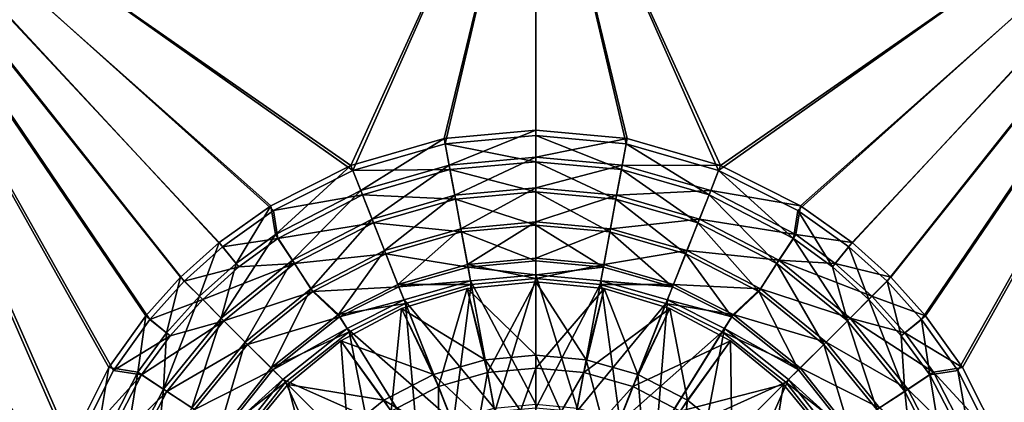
# Model space of a CAD drawing. Header units: metres. Extents: x 0 to 804, y -808 to 0.
# Tile 54 of 122: x 255 to 536, y -378 to -269. Entities that reach past the tile are written whole.
import ezdxf

# ---------------------------------------------------------------- set-up
doc = ezdxf.new("R2010")
doc.units = ezdxf.units.M

msp = doc.modelspace()

# ---------------------------------------------------------------- linework, layer by layer
at = {"layer": 'None012311'}
for points in [[(377.245544, -607.575745, 106.417328), (366.514679, -612.976318, 106.323059), (76.834984, -120.582596, 114.917824)], [(366.514679, -612.976318, 106.323059), (354.430603, -622.559387, 106.155792), (76.834984, -120.582596, 114.917824)], [(76.834984, -120.582596, 114.917824), (354.430603, -622.559387, 106.155792), (82.481255, -680.857727, 105.138191)], [(76.834984, -120.582596, 114.917824), (727.197449, -120.582596, 114.917824), (402.01651, -602.851624, 106.499786)], [(402.01651, -602.851624, 106.499786), (389.77063, -603.975037, 106.480179), (76.834984, -120.582596, 114.917824)], [(389.77063, -603.975037, 106.480179), (377.245544, -607.575745, 106.417328), (76.834984, -120.582596, 114.917824)], [(78.546486, -118.575203, 117.953323), (402.01651, -605.043579, 109.461983), (725.485901, -118.575211, 117.953323)], [(84.22982, -682.522278, 108.109589), (355.943726, -624.124634, 109.128922), (78.546486, -118.575203, 117.953323)], [(355.943726, -624.124634, 109.128922), (367.6427, -614.846802, 109.290871), (78.546486, -118.575203, 117.953323)], [(78.546486, -118.575203, 117.953323), (367.6427, -614.846802, 109.290871), (378.033203, -609.617432, 109.382149)], [(378.033203, -609.617432, 109.382149), (390.160004, -606.131226, 109.443001), (78.546486, -118.575203, 117.953323)], [(390.160004, -606.131226, 109.443001), (402.01651, -605.043579, 109.461983), (78.546486, -118.575203, 117.953323)], [(725.485901, -118.575211, 117.953323), (402.01651, -605.043579, 109.461983), (413.873016, -606.131226, 109.443001)], [(727.197449, -120.582596, 114.917824), (414.26239, -603.975037, 106.480179), (402.01651, -602.851624, 106.499786)], [(413.873016, -606.131226, 109.443001), (425.999847, -609.617432, 109.382149), (725.485901, -118.575211, 117.953323)], [(426.787506, -607.575745, 106.417328), (414.26239, -603.975037, 106.480179), (727.197449, -120.582596, 114.917824)], [(425.999847, -609.617432, 109.382149), (436.39032, -614.846802, 109.290871), (725.485901, -118.575211, 117.953323)], [(727.197449, -120.582596, 114.917824), (437.518372, -612.976318, 106.323059), (426.787506, -607.575745, 106.417328)], [(436.39032, -614.846802, 109.290871), (448.089294, -624.124634, 109.128922), (725.485901, -118.575211, 117.953323)], [(449.602417, -622.559387, 106.155792), (437.518372, -612.976318, 106.323059), (727.197449, -120.582596, 114.917824)], [(725.485901, -118.575211, 117.953323), (448.089294, -624.124634, 109.128922), (719.802612, -682.522278, 108.109589)], [(721.551147, -680.857727, 105.138191), (449.602417, -622.559387, 106.155792), (727.197449, -120.582596, 114.917824)]]:
    msp.add_3dface(points, dxfattribs=at)
at = {"layer": 'None012312'}
for points in [[(312.663696, -334.017487, 2170), (327.26709, -323.616211, 2170), (183.243256, -194.333832, 2170)], [(327.26709, -323.616211, 2170), (349.835175, -312.256042, 2170), (183.243256, -194.333832, 2170)], [(183.243256, -194.333832, 2170), (349.835175, -312.256042, 2170), (402.016327, -194.333832, 2170)], [(183.243256, -631.100647, 2170), (260.299774, -444.059662, 2170), (183.243256, -194.333832, 2170)], [(260.299774, -444.059662, 2170), (262.652039, -418.302734, 2170), (183.243256, -194.333832, 2170)], [(183.243256, -194.333832, 2170), (262.652039, -418.302734, 2170), (270.22525, -391.913361, 2170)], [(270.22525, -391.913361, 2170), (281.586884, -369.314453, 2170), (183.243256, -194.333832, 2170)], [(281.586884, -369.314453, 2170), (291.964569, -354.728943, 2170), (183.243256, -194.333832, 2170)], [(183.243256, -194.333832, 2170), (291.964569, -354.728943, 2170), (301.777771, -343.837189, 2170)], [(301.777771, -343.837189, 2170), (312.663696, -334.017487, 2170), (183.243256, -194.333832, 2170)], [(268.822021, -391.287018, 2167.144043), (261.156219, -417.9487, 2167.144043), (183.243256, -195.279739, 2167.144043)], [(261.156219, -417.9487, 2167.144043), (258.764526, -444.016083, 2167.144043), (183.243256, -195.279739, 2167.144043)], [(183.243256, -195.279739, 2167.144043), (258.764526, -444.016083, 2167.144043), (183.243256, -630.385498, 2167.144043)], [(402.016327, -195.279739, 2167.144043), (349.287262, -310.821747, 2167.144043), (183.243256, -195.279739, 2167.144043)], [(349.287262, -310.821747, 2167.144043), (326.474701, -322.301056, 2167.144043), (183.243256, -195.279739, 2167.144043)], [(183.243256, -195.279739, 2167.144043), (326.474701, -322.301056, 2167.144043), (311.723969, -332.802887, 2167.144043)], [(311.723969, -332.802887, 2167.144043), (300.722015, -342.721741, 2167.144043), (183.243256, -195.279739, 2167.144043)], [(300.722015, -342.721741, 2167.144043), (290.803131, -353.723724, 2167.144043), (183.243256, -195.279739, 2167.144043)], [(183.243256, -195.279739, 2167.144043), (290.803131, -353.723724, 2167.144043), (280.3013, -368.474457, 2167.144043)], [(280.3013, -368.474457, 2167.144043), (268.822021, -391.287018, 2167.144043), (183.243256, -195.279739, 2167.144043)], [(375.948975, -303.155945, 2167.144043), (349.287262, -310.821747, 2167.144043), (402.016327, -195.279739, 2167.144043)], [(349.835175, -312.256042, 2170), (376.220093, -304.667114, 2170), (402.016327, -194.333832, 2170)], [(402.016327, -300.764252, 2167.144043), (375.948975, -303.155945, 2167.144043), (402.016327, -195.279739, 2167.144043)], [(402.016327, -194.333832, 2170), (376.220093, -304.667114, 2170), (402.016327, -302.29953, 2170)], [(402.016327, -302.29953, 2170), (427.812561, -304.667114, 2170), (402.016327, -194.333832, 2170)], [(427.812561, -304.667114, 2170), (454.197479, -312.256042, 2170), (402.016327, -194.333832, 2170)], [(402.016327, -194.333832, 2170), (454.197479, -312.256042, 2170), (620.789429, -194.333832, 2170)], [(620.789429, -195.279739, 2167.144043), (454.745392, -310.821747, 2167.144043), (402.016327, -195.279739, 2167.144043)], [(454.745392, -310.821747, 2167.144043), (428.08371, -303.155945, 2167.144043), (402.016327, -195.279739, 2167.144043)], [(402.016327, -195.279739, 2167.144043), (428.08371, -303.155945, 2167.144043), (402.016327, -300.764252, 2167.144043)], [(454.197479, -312.256042, 2170), (476.765594, -323.616211, 2170), (620.789429, -194.333832, 2170)], [(477.557953, -322.301056, 2167.144043), (454.745392, -310.821747, 2167.144043), (620.789429, -195.279739, 2167.144043)], [(620.789429, -194.333832, 2170), (476.765594, -323.616211, 2170), (491.368958, -334.017487, 2170)], [(492.308685, -332.802887, 2167.144043), (477.557953, -322.301056, 2167.144043), (620.789429, -195.279739, 2167.144043)], [(491.368958, -334.017487, 2170), (502.254913, -343.837189, 2170), (620.789429, -194.333832, 2170)], [(503.310669, -342.721741, 2167.144043), (492.308685, -332.802887, 2167.144043), (620.789429, -195.279739, 2167.144043)], [(502.254913, -343.837189, 2170), (512.068054, -354.728943, 2170), (620.789429, -194.333832, 2170)], [(620.789429, -195.279739, 2167.144043), (513.229492, -353.723724, 2167.144043), (503.310669, -342.721741, 2167.144043)], [(620.789429, -194.333832, 2170), (512.068054, -354.728943, 2170), (522.445801, -369.314453, 2170)], [(523.731384, -368.474457, 2167.144043), (513.229492, -353.723724, 2167.144043), (620.789429, -195.279739, 2167.144043)], [(522.445801, -369.314453, 2170), (533.807434, -391.913361, 2170), (620.789429, -194.333832, 2170)], [(535.210632, -391.287018, 2167.144043), (523.731384, -368.474457, 2167.144043), (620.789429, -195.279739, 2167.144043)], [(533.807434, -391.913361, 2170), (541.380615, -418.302734, 2170), (620.789429, -194.333832, 2170)], [(620.789429, -195.279739, 2167.144043), (542.876465, -417.9487, 2167.144043), (535.210632, -391.287018, 2167.144043)], [(352.109924, -317.955048, 2158.309082), (349.287262, -310.821747, 2167.144043), (375.948975, -303.155945, 2167.144043)], [(377.345703, -310.699188, 2158.309082), (352.109924, -317.955048, 2158.309082), (375.948975, -303.155945, 2167.144043)], [(375.948975, -303.155945, 2167.144043), (402.016327, -300.764252, 2167.144043), (377.345703, -310.699188, 2158.309082)], [(402.016327, -302.29953, 2170), (376.220093, -304.667114, 2170), (402.016327, -309.725952, 2161.19458)], [(402.016327, -300.764252, 2167.144043), (402.016327, -308.43573, 2158.309082), (377.345703, -310.699188, 2158.309082)], [(402.016327, -300.764252, 2167.144043), (428.08371, -303.155945, 2167.144043), (402.016327, -308.43573, 2158.309082)], [(427.812561, -304.667114, 2170), (402.016327, -302.29953, 2170), (426.459991, -311.969299, 2161.19458)], [(402.016327, -302.29953, 2170), (402.016327, -309.725952, 2161.19458), (426.459991, -311.969299, 2161.19458)], [(428.08371, -303.155945, 2167.144043), (426.686951, -310.699188, 2158.309082), (402.016327, -308.43573, 2158.309082)], [(428.08371, -303.155945, 2167.144043), (454.745392, -310.821747, 2167.144043), (426.686951, -310.699188, 2158.309082)], [(376.220093, -304.667114, 2170), (349.835175, -312.256042, 2170), (377.572693, -311.969299, 2161.19458)], [(376.220093, -304.667114, 2170), (377.572693, -311.969299, 2161.19458), (402.016327, -309.725952, 2161.19458)], [(426.459991, -311.969299, 2161.19458), (451.464111, -319.161133, 2161.19458), (427.812561, -304.667114, 2170)], [(451.464111, -319.161133, 2161.19458), (454.197479, -312.256042, 2170), (427.812561, -304.667114, 2170)], [(377.345703, -310.699188, 2158.309082), (402.016327, -308.43573, 2158.309082), (378.940765, -319.318573, 2150.335449)], [(402.016327, -308.43573, 2158.309082), (402.016327, -317.201447, 2150.335449), (378.940765, -319.318573, 2150.335449)], [(402.016327, -308.43573, 2158.309082), (426.686951, -310.699188, 2158.309082), (402.016327, -317.201447, 2150.335449)], [(327.825439, -330.535919, 2158.309082), (326.474701, -322.301056, 2167.144043), (349.287262, -310.821747, 2167.144043)], [(352.109924, -317.955048, 2158.309082), (327.825439, -330.535919, 2158.309082), (349.287262, -310.821747, 2167.144043)], [(355.336548, -326.105316, 2150.335449), (352.109924, -317.955048, 2158.309082), (377.345703, -310.699188, 2158.309082)], [(378.940765, -319.318573, 2150.335449), (355.336548, -326.105316, 2150.335449), (377.345703, -310.699188, 2158.309082)], [(402.016327, -309.725952, 2161.19458), (377.572693, -311.969299, 2161.19458), (402.016327, -318.302704, 2153.199219)], [(426.459991, -311.969299, 2161.19458), (402.016327, -309.725952, 2161.19458), (424.898834, -320.402802, 2153.199219)], [(402.016327, -309.725952, 2161.19458), (402.016327, -318.302704, 2153.199219), (424.898834, -320.402802, 2153.199219)], [(426.686951, -310.699188, 2158.309082), (425.091919, -319.318573, 2150.335449), (402.016327, -317.201447, 2150.335449)], [(426.686951, -310.699188, 2158.309082), (451.92276, -317.955048, 2158.309082), (425.091919, -319.318573, 2150.335449)], [(454.745392, -310.821747, 2167.144043), (451.92276, -317.955048, 2158.309082), (426.686951, -310.699188, 2158.309082)], [(454.745392, -310.821747, 2167.144043), (477.557953, -322.301056, 2167.144043), (451.92276, -317.955048, 2158.309082)], [(349.835175, -312.256042, 2170), (327.26709, -323.616211, 2170), (352.568573, -319.161133, 2161.19458)], [(349.835175, -312.256042, 2170), (352.568573, -319.161133, 2161.19458), (377.572693, -311.969299, 2161.19458)], [(377.572693, -311.969299, 2161.19458), (352.568573, -319.161133, 2161.19458), (379.13385, -320.402802, 2153.199219)], [(377.572693, -311.969299, 2161.19458), (379.13385, -320.402802, 2153.199219), (402.016327, -318.302704, 2153.199219)], [(424.898834, -320.402802, 2153.199219), (448.306, -327.135284, 2153.199219), (426.459991, -311.969299, 2161.19458)], [(448.306, -327.135284, 2153.199219), (451.464111, -319.161133, 2161.19458), (426.459991, -311.969299, 2161.19458)], [(451.464111, -319.161133, 2161.19458), (475.524963, -331.631378, 2161.19458), (454.197479, -312.256042, 2170)], [(475.524963, -331.631378, 2161.19458), (476.765594, -323.616211, 2170), (454.197479, -312.256042, 2170)], [(378.940765, -319.318573, 2150.335449), (402.016327, -317.201447, 2150.335449), (380.703827, -328.846008, 2143.397461)], [(402.016327, -317.201447, 2150.335449), (402.016327, -326.890625, 2143.397461), (380.703827, -328.846008, 2143.397461)], [(402.016327, -317.201447, 2150.335449), (425.091919, -319.318573, 2150.335449), (402.016327, -326.890625, 2143.397461)], [(327.26709, -323.616211, 2170), (328.507721, -331.631378, 2161.19458), (352.568573, -319.161133, 2161.19458)], [(332.622131, -337.872803, 2150.335449), (327.825439, -330.535919, 2158.309082), (352.109924, -317.955048, 2158.309082)], [(352.568573, -319.161133, 2161.19458), (328.507721, -331.631378, 2161.19458), (355.726654, -327.135284, 2153.199219)], [(355.336548, -326.105316, 2150.335449), (332.622131, -337.872803, 2150.335449), (352.109924, -317.955048, 2158.309082)], [(352.568573, -319.161133, 2161.19458), (355.726654, -327.135284, 2153.199219), (379.13385, -320.402802, 2153.199219)], [(358.903076, -335.114197, 2143.397461), (355.336548, -326.105316, 2150.335449), (378.940765, -319.318573, 2150.335449)], [(380.703827, -328.846008, 2143.397461), (358.903076, -335.114197, 2143.397461), (378.940765, -319.318573, 2150.335449)], [(402.016327, -318.302704, 2153.199219), (379.13385, -320.402802, 2153.199219), (402.016327, -327.821808, 2146.241455)], [(424.898834, -320.402802, 2153.199219), (402.016327, -318.302704, 2153.199219), (423.166138, -329.762878, 2146.241455)], [(402.016327, -318.302704, 2153.199219), (402.016327, -327.821808, 2146.241455), (423.166138, -329.762878, 2146.241455)], [(425.091919, -319.318573, 2150.335449), (423.328827, -328.846008, 2143.397461), (402.016327, -326.890625, 2143.397461)], [(425.091919, -319.318573, 2150.335449), (448.696136, -326.105316, 2150.335449), (423.328827, -328.846008, 2143.397461)], [(451.92276, -317.955048, 2158.309082), (448.696136, -326.105316, 2150.335449), (425.091919, -319.318573, 2150.335449)], [(448.306, -327.135284, 2153.199219), (470.830139, -338.809082, 2153.199219), (451.464111, -319.161133, 2161.19458)], [(451.92276, -317.955048, 2158.309082), (476.207214, -330.535919, 2158.309082), (448.696136, -326.105316, 2150.335449)], [(470.830139, -338.809082, 2153.199219), (475.524963, -331.631378, 2161.19458), (451.464111, -319.161133, 2161.19458)], [(477.557953, -322.301056, 2167.144043), (476.207214, -330.535919, 2158.309082), (451.92276, -317.955048, 2158.309082)], [(316.560272, -338.757843, 2158.309082), (311.723969, -332.802887, 2167.144043), (326.474701, -322.301056, 2167.144043)], [(327.825439, -330.535919, 2158.309082), (316.560272, -338.757843, 2158.309082), (326.474701, -322.301056, 2167.144043)], [(379.13385, -320.402802, 2153.199219), (355.726654, -327.135284, 2153.199219), (380.866516, -329.762878, 2146.241455)], [(379.13385, -320.402802, 2153.199219), (380.866516, -329.762878, 2146.241455), (402.016327, -327.821808, 2146.241455)], [(423.166138, -329.762878, 2146.241455), (444.800934, -335.985565, 2146.241455), (424.898834, -320.402802, 2153.199219)], [(444.800934, -335.985565, 2146.241455), (448.306, -327.135284, 2153.199219), (424.898834, -320.402802, 2153.199219)], [(477.557953, -322.301056, 2167.144043), (492.308685, -332.802887, 2167.144043), (476.207214, -330.535919, 2158.309082)], [(327.26709, -323.616211, 2170), (312.663696, -334.017487, 2170), (328.507721, -331.631378, 2161.19458)], [(475.524963, -331.631378, 2161.19458), (486.685638, -339.781006, 2161.19458), (476.765594, -323.616211, 2170)], [(486.685638, -339.781006, 2161.19458), (491.368958, -334.017487, 2170), (476.765594, -323.616211, 2170)], [(328.507721, -331.631378, 2161.19458), (333.202515, -338.809082, 2153.199219), (355.726654, -327.135284, 2153.199219)], [(337.924133, -345.982605, 2143.397461), (332.622131, -337.872803, 2150.335449), (355.336548, -326.105316, 2150.335449)], [(355.726654, -327.135284, 2153.199219), (333.202515, -338.809082, 2153.199219), (359.23175, -335.985565, 2146.241455)], [(358.903076, -335.114197, 2143.397461), (337.924133, -345.982605, 2143.397461), (355.336548, -326.105316, 2150.335449)], [(355.726654, -327.135284, 2153.199219), (359.23175, -335.985565, 2146.241455), (380.866516, -329.762878, 2146.241455)], [(380.703827, -328.846008, 2143.397461), (402.016327, -326.890625, 2143.397461), (382.596313, -339.076263, 2137.627441)], [(402.016327, -327.821808, 2146.241455), (380.866516, -329.762878, 2146.241455), (402.016327, -338.016815, 2140.483643)], [(402.016327, -326.890625, 2143.397461), (402.016327, -337.294495, 2137.627441), (382.596313, -339.076263, 2137.627441)], [(402.016327, -326.890625, 2143.397461), (423.328827, -328.846008, 2143.397461), (402.016327, -337.294495, 2137.627441)], [(423.166138, -329.762878, 2146.241455), (402.016327, -327.821808, 2146.241455), (421.311066, -339.787689, 2140.483643)], [(402.016327, -327.821808, 2146.241455), (402.016327, -338.016815, 2140.483643), (421.311066, -339.787689, 2140.483643)], [(448.696136, -326.105316, 2150.335449), (445.129578, -335.114197, 2143.397461), (423.328827, -328.846008, 2143.397461)], [(444.800934, -335.985565, 2146.241455), (465.619537, -346.775421, 2146.241455), (448.306, -327.135284, 2153.199219)], [(448.696136, -326.105316, 2150.335449), (471.410553, -337.872803, 2150.335449), (445.129578, -335.114197, 2143.397461)], [(465.619537, -346.775421, 2146.241455), (470.830139, -338.809082, 2153.199219), (448.306, -327.135284, 2153.199219)], [(476.207214, -330.535919, 2158.309082), (471.410553, -337.872803, 2150.335449), (448.696136, -326.105316, 2150.335449)], [(332.622131, -337.872803, 2150.335449), (312.344849, -354.344604, 2150.335449), (327.825439, -330.535919, 2158.309082)], [(312.344849, -354.344604, 2150.335449), (316.560272, -338.757843, 2158.309082), (327.825439, -330.535919, 2158.309082)], [(362.733551, -344.787231, 2137.627441), (358.903076, -335.114197, 2143.397461), (380.703827, -328.846008, 2143.397461)], [(380.866516, -329.762878, 2146.241455), (359.23175, -335.985565, 2146.241455), (382.721619, -339.787689, 2140.483643)], [(382.596313, -339.076263, 2137.627441), (362.733551, -344.787231, 2137.627441), (380.703827, -328.846008, 2143.397461)], [(380.866516, -329.762878, 2146.241455), (382.721619, -339.787689, 2140.483643), (402.016327, -338.016815, 2140.483643)], [(423.328827, -328.846008, 2143.397461), (421.43634, -339.076263, 2137.627441), (402.016327, -337.294495, 2137.627441)], [(421.311066, -339.787689, 2140.483643), (441.046112, -345.463928, 2140.483643), (423.166138, -329.762878, 2146.241455)], [(423.328827, -328.846008, 2143.397461), (445.129578, -335.114197, 2143.397461), (421.43634, -339.076263, 2137.627441)], [(441.046112, -345.463928, 2140.483643), (444.800934, -335.985565, 2146.241455), (423.166138, -329.762878, 2146.241455)], [(476.207214, -330.535919, 2158.309082), (487.472382, -338.757843, 2158.309082), (471.410553, -337.872803, 2150.335449)], [(492.308685, -332.802887, 2167.144043), (487.472382, -338.757843, 2158.309082), (476.207214, -330.535919, 2158.309082)], [(300.722015, -342.721741, 2167.144043), (311.723969, -332.802887, 2167.144043), (306.146545, -348.146301, 2158.309082)], [(312.663696, -334.017487, 2170), (301.777771, -343.837189, 2170), (317.347015, -339.781006, 2161.19458)], [(311.723969, -332.802887, 2167.144043), (316.560272, -338.757843, 2158.309082), (306.146545, -348.146301, 2158.309082)], [(312.663696, -334.017487, 2170), (317.347015, -339.781006, 2161.19458), (328.507721, -331.631378, 2161.19458)], [(328.507721, -331.631378, 2161.19458), (317.347015, -339.781006, 2161.19458), (333.202515, -338.809082, 2153.199219)], [(470.830139, -338.809082, 2153.199219), (490.935547, -355.14975, 2153.199219), (475.524963, -331.631378, 2161.19458)], [(490.935547, -355.14975, 2153.199219), (486.685638, -339.781006, 2161.19458), (475.524963, -331.631378, 2161.19458)], [(491.368958, -334.017487, 2170), (486.685638, -339.781006, 2161.19458), (497.002045, -349.086884, 2161.19458)], [(492.308685, -332.802887, 2167.144043), (503.310669, -342.721741, 2167.144043), (487.472382, -338.757843, 2158.309082)], [(502.254913, -343.837189, 2170), (491.368958, -334.017487, 2170), (497.002045, -349.086884, 2161.19458)], [(333.202515, -338.809082, 2153.199219), (338.413147, -346.775421, 2146.241455), (359.23175, -335.985565, 2146.241455)], [(345.731598, -353.343445, 2137.627441), (337.924133, -345.982605, 2143.397461), (358.903076, -335.114197, 2143.397461)], [(359.23175, -335.985565, 2146.241455), (338.413147, -346.775421, 2146.241455), (362.986572, -345.463928, 2140.483643)], [(362.733551, -344.787231, 2137.627441), (345.731598, -353.343445, 2137.627441), (358.903076, -335.114197, 2143.397461)], [(359.23175, -335.985565, 2146.241455), (362.986572, -345.463928, 2140.483643), (382.721619, -339.787689, 2140.483643)], [(445.129578, -335.114197, 2143.397461), (441.299133, -344.787231, 2137.627441), (421.43634, -339.076263, 2137.627441)], [(441.046112, -345.463928, 2140.483643), (457.932983, -353.965118, 2140.483643), (444.800934, -335.985565, 2146.241455)], [(445.129578, -335.114197, 2143.397461), (466.108521, -345.982605, 2143.397461), (441.299133, -344.787231, 2137.627441)], [(457.932983, -353.965118, 2140.483643), (465.619537, -346.775421, 2146.241455), (444.800934, -335.985565, 2146.241455)], [(471.410553, -337.872803, 2150.335449), (466.108521, -345.982605, 2143.397461), (445.129578, -335.114197, 2143.397461)], [(301.777771, -343.837189, 2170), (307.030609, -349.086884, 2161.19458), (317.347015, -339.781006, 2161.19458)], [(306.146545, -348.146301, 2158.309082), (316.560272, -338.757843, 2158.309082), (312.344849, -354.344604, 2150.335449)], [(317.347015, -339.781006, 2161.19458), (307.030609, -349.086884, 2161.19458), (333.202515, -338.809082, 2153.199219)], [(333.202515, -338.809082, 2153.199219), (307.030609, -349.086884, 2161.19458), (313.097107, -355.14975, 2153.199219)], [(319.196136, -361.195892, 2143.397461), (312.344849, -354.344604, 2150.335449), (332.622131, -337.872803, 2150.335449)], [(338.413147, -346.775421, 2146.241455), (333.202515, -338.809082, 2153.199219), (313.097107, -355.14975, 2153.199219)], [(337.924133, -345.982605, 2143.397461), (319.196136, -361.195892, 2143.397461), (332.622131, -337.872803, 2150.335449)], [(362.733551, -344.787231, 2137.627441), (382.596313, -339.076263, 2137.627441), (383.654327, -344.793427, 2137.627441)], [(382.721619, -339.787689, 2140.483643), (362.986572, -345.463928, 2140.483643), (383.447998, -343.721161, 2140.483643)], [(382.596313, -339.076263, 2137.627441), (402.016327, -337.294495, 2137.627441), (402.016327, -343.108704, 2137.627441)], [(382.596313, -339.076263, 2137.627441), (402.016327, -343.108704, 2137.627441), (383.654327, -344.793427, 2137.627441)], [(402.016327, -338.016815, 2140.483643), (382.721619, -339.787689, 2140.483643), (402.016327, -342.016815, 2140.483643)], [(402.016327, -342.016815, 2140.483643), (382.721619, -339.787689, 2140.483643), (383.447998, -343.721161, 2140.483643)], [(402.016327, -337.294495, 2137.627441), (421.43634, -339.076263, 2137.627441), (402.016327, -343.108704, 2137.627441)], [(421.311066, -339.787689, 2140.483643), (402.016327, -338.016815, 2140.483643), (402.016327, -342.016815, 2140.483643)], [(402.016327, -343.108704, 2137.627441), (421.43634, -339.076263, 2137.627441), (420.378326, -344.793427, 2137.627441)], [(421.311066, -339.787689, 2140.483643), (402.016327, -342.016815, 2140.483643), (420.584686, -343.721161, 2140.483643)], [(421.43634, -339.076263, 2137.627441), (441.299133, -344.787231, 2137.627441), (420.378326, -344.793427, 2137.627441)], [(441.046112, -345.463928, 2140.483643), (421.311066, -339.787689, 2140.483643), (420.584686, -343.721161, 2140.483643)], [(465.619537, -346.775421, 2146.241455), (484.202545, -361.878754, 2146.241455), (470.830139, -338.809082, 2153.199219)], [(466.108521, -345.982605, 2143.397461), (471.410553, -337.872803, 2150.335449), (491.687836, -354.344604, 2150.335449)], [(484.202545, -361.878754, 2146.241455), (490.935547, -355.14975, 2153.199219), (470.830139, -338.809082, 2153.199219)], [(487.472382, -338.757843, 2158.309082), (497.886139, -348.146301, 2158.309082), (471.410553, -337.872803, 2150.335449)], [(471.410553, -337.872803, 2150.335449), (497.886139, -348.146301, 2158.309082), (491.687836, -354.344604, 2150.335449)], [(497.002045, -349.086884, 2161.19458), (486.685638, -339.781006, 2161.19458), (490.935547, -355.14975, 2153.199219)], [(503.310669, -342.721741, 2167.144043), (497.886139, -348.146301, 2158.309082), (487.472382, -338.757843, 2158.309082)], [(402.016327, -342.016815, 2140.483643), (383.447998, -343.721161, 2140.483643), (402.016327, -378.966766, 2170)], [(402.016327, -378.966766, 2170), (413.858154, -380.053711, 2170), (402.016327, -342.016815, 2140.483643)], [(413.858154, -380.053711, 2170), (420.584686, -343.721161, 2140.483643), (402.016327, -342.016815, 2140.483643)], [(296.758087, -358.560028, 2158.309082), (290.803131, -353.723724, 2167.144043), (300.722015, -342.721741, 2167.144043)], [(301.777771, -343.837189, 2170), (291.964569, -354.728943, 2170), (307.030609, -349.086884, 2161.19458)], [(306.146545, -348.146301, 2158.309082), (296.758087, -358.560028, 2158.309082), (300.722015, -342.721741, 2167.144043)], [(345.731598, -353.343445, 2137.627441), (362.733551, -344.787231, 2137.627441), (364.873688, -350.193268, 2137.627441)], [(362.733551, -344.787231, 2137.627441), (383.654327, -344.793427, 2137.627441), (364.873688, -350.193268, 2137.627441)], [(383.447998, -343.721161, 2140.483643), (362.986572, -345.463928, 2140.483643), (364.45578, -349.184357, 2140.483643)], [(383.447998, -343.721161, 2140.483643), (364.45578, -349.184357, 2140.483643), (390.1745, -380.053711, 2170)], [(378.474457, -384.549042, 2167.144043), (364.873688, -350.193268, 2137.627441), (383.654327, -344.793427, 2137.627441)], [(390.378082, -381.126495, 2167.144043), (378.474457, -384.549042, 2167.144043), (383.654327, -344.793427, 2137.627441)], [(383.447998, -343.721161, 2140.483643), (390.1745, -380.053711, 2170), (402.016327, -378.966766, 2170)], [(390.378082, -381.126495, 2167.144043), (383.654327, -344.793427, 2137.627441), (402.016327, -343.108704, 2137.627441)], [(402.016327, -380.058685, 2167.144043), (390.378082, -381.126495, 2167.144043), (402.016327, -343.108704, 2137.627441)], [(402.016327, -343.108704, 2137.627441), (420.378326, -344.793427, 2137.627441), (402.016327, -380.058685, 2167.144043)], [(420.378326, -344.793427, 2137.627441), (413.654602, -381.126495, 2167.144043), (402.016327, -380.058685, 2167.144043)], [(420.378326, -344.793427, 2137.627441), (439.158966, -350.193268, 2137.627441), (413.654602, -381.126495, 2167.144043)], [(413.858154, -380.053711, 2170), (425.970306, -383.537811, 2170), (420.584686, -343.721161, 2140.483643)], [(420.378326, -344.793427, 2137.627441), (441.299133, -344.787231, 2137.627441), (439.158966, -350.193268, 2137.627441)], [(425.970306, -383.537811, 2170), (439.576874, -349.184357, 2140.483643), (420.584686, -343.721161, 2140.483643)], [(441.046112, -345.463928, 2140.483643), (420.584686, -343.721161, 2140.483643), (439.576874, -349.184357, 2140.483643)], [(441.299133, -344.787231, 2137.627441), (458.301056, -353.343445, 2137.627441), (439.158966, -350.193268, 2137.627441)], [(466.108521, -345.982605, 2143.397461), (458.301056, -353.343445, 2137.627441), (441.299133, -344.787231, 2137.627441)], [(497.002045, -349.086884, 2161.19458), (506.301758, -359.408813, 2161.19458), (502.254913, -343.837189, 2170)], [(503.310669, -342.721741, 2167.144043), (513.229492, -353.723724, 2167.144043), (497.886139, -348.146301, 2158.309082)], [(506.301758, -359.408813, 2161.19458), (512.068054, -354.728943, 2170), (502.254913, -343.837189, 2170)], [(312.344849, -354.344604, 2150.335449), (295.873047, -374.621887, 2150.335449), (306.146545, -348.146301, 2158.309082)], [(295.873047, -374.621887, 2150.335449), (296.758087, -358.560028, 2158.309082), (306.146545, -348.146301, 2158.309082)], [(319.830109, -361.878754, 2146.241455), (338.413147, -346.775421, 2146.241455), (313.097107, -355.14975, 2153.199219)], [(326.552765, -368.552521, 2137.627441), (319.196136, -361.195892, 2143.397461), (337.924133, -345.982605, 2143.397461)], [(346.09967, -353.965118, 2140.483643), (338.413147, -346.775421, 2146.241455), (319.830109, -361.878754, 2146.241455)], [(345.731598, -353.343445, 2137.627441), (326.552765, -368.552521, 2137.627441), (337.924133, -345.982605, 2143.397461)], [(338.413147, -346.775421, 2146.241455), (346.09967, -353.965118, 2140.483643), (362.986572, -345.463928, 2140.483643)], [(362.986572, -345.463928, 2140.483643), (346.09967, -353.965118, 2140.483643), (364.45578, -349.184357, 2140.483643)], [(457.932983, -353.965118, 2140.483643), (441.046112, -345.463928, 2140.483643), (439.576874, -349.184357, 2140.483643)], [(457.932983, -353.965118, 2140.483643), (476.991455, -369.085602, 2140.483643), (465.619537, -346.775421, 2146.241455)], [(458.301056, -353.343445, 2137.627441), (466.108521, -345.982605, 2143.397461), (484.836548, -361.195892, 2143.397461)], [(476.991455, -369.085602, 2140.483643), (484.202545, -361.878754, 2146.241455), (465.619537, -346.775421, 2146.241455)], [(484.836548, -361.195892, 2143.397461), (466.108521, -345.982605, 2143.397461), (491.687836, -354.344604, 2150.335449)], [(497.886139, -348.146301, 2158.309082), (507.274567, -358.560028, 2158.309082), (491.687836, -354.344604, 2150.335449)], [(513.229492, -353.723724, 2167.144043), (507.274567, -358.560028, 2158.309082), (497.886139, -348.146301, 2158.309082)], [(291.964569, -354.728943, 2170), (297.730896, -359.408813, 2161.19458), (307.030609, -349.086884, 2161.19458)], [(307.030609, -349.086884, 2161.19458), (297.730896, -359.408813, 2161.19458), (313.097107, -355.14975, 2153.199219)], [(345.731598, -353.343445, 2137.627441), (364.873688, -350.193268, 2137.627441), (348.79657, -358.28421, 2137.627441)], [(364.45578, -349.184357, 2140.483643), (346.09967, -353.965118, 2140.483643), (348.20517, -357.36615, 2140.483643)], [(364.45578, -349.184357, 2140.483643), (348.20517, -357.36615, 2140.483643), (378.062347, -383.537811, 2170)], [(368.27475, -389.683258, 2167.144043), (348.79657, -358.28421, 2137.627441), (364.873688, -350.193268, 2137.627441)], [(364.45578, -349.184357, 2140.483643), (378.062347, -383.537811, 2170), (390.1745, -380.053711, 2170)], [(378.474457, -384.549042, 2167.144043), (368.27475, -389.683258, 2167.144043), (364.873688, -350.193268, 2137.627441)], [(439.158966, -350.193268, 2137.627441), (425.558197, -384.549042, 2167.144043), (413.654602, -381.126495, 2167.144043)], [(439.158966, -350.193268, 2137.627441), (455.236084, -358.28421, 2137.627441), (425.558197, -384.549042, 2167.144043)], [(425.970306, -383.537811, 2170), (436.343628, -388.761688, 2170), (439.576874, -349.184357, 2140.483643)], [(436.343628, -388.761688, 2170), (455.827484, -357.36615, 2140.483643), (439.576874, -349.184357, 2140.483643)], [(439.158966, -350.193268, 2137.627441), (458.301056, -353.343445, 2137.627441), (455.236084, -358.28421, 2137.627441)], [(457.932983, -353.965118, 2140.483643), (439.576874, -349.184357, 2140.483643), (455.827484, -357.36615, 2140.483643)], [(490.935547, -355.14975, 2153.199219), (507.264252, -375.264893, 2153.199219), (497.002045, -349.086884, 2161.19458)], [(507.264252, -375.264893, 2153.199219), (506.301758, -359.408813, 2161.19458), (497.002045, -349.086884, 2161.19458)], [(280.3013, -368.474457, 2167.144043), (290.803131, -353.723724, 2167.144043), (288.536194, -369.825195, 2158.309082)], [(290.803131, -353.723724, 2167.144043), (296.758087, -358.560028, 2158.309082), (288.536194, -369.825195, 2158.309082)], [(326.552765, -368.552521, 2137.627441), (345.731598, -353.343445, 2137.627441), (348.79657, -358.28421, 2137.627441)], [(458.301056, -353.343445, 2137.627441), (477.479889, -368.552521, 2137.627441), (455.236084, -358.28421, 2137.627441)], [(477.479889, -368.552521, 2137.627441), (458.301056, -353.343445, 2137.627441), (484.836548, -361.195892, 2143.397461)], [(513.229492, -353.723724, 2167.144043), (523.731384, -368.474457, 2167.144043), (507.274567, -358.560028, 2158.309082)], [(291.964569, -354.728943, 2170), (281.586884, -369.314453, 2170), (297.730896, -359.408813, 2161.19458)], [(313.097107, -355.14975, 2153.199219), (297.730896, -359.408813, 2161.19458), (289.587891, -370.574341, 2161.19458)], [(296.768402, -375.264893, 2153.199219), (313.097107, -355.14975, 2153.199219), (289.587891, -370.574341, 2161.19458)], [(303.982849, -379.923889, 2143.397461), (295.873047, -374.621887, 2150.335449), (312.344849, -354.344604, 2150.335449)], [(319.830109, -361.878754, 2146.241455), (313.097107, -355.14975, 2153.199219), (296.768402, -375.264893, 2153.199219)], [(319.196136, -361.195892, 2143.397461), (303.982849, -379.923889, 2143.397461), (312.344849, -354.344604, 2150.335449)], [(327.041199, -369.085602, 2140.483643), (346.09967, -353.965118, 2140.483643), (319.830109, -361.878754, 2146.241455)], [(346.09967, -353.965118, 2140.483643), (327.041199, -369.085602, 2140.483643), (348.20517, -357.36615, 2140.483643)], [(476.991455, -369.085602, 2140.483643), (457.932983, -353.965118, 2140.483643), (455.827484, -357.36615, 2140.483643)], [(484.202545, -361.878754, 2146.241455), (499.29483, -380.470764, 2146.241455), (490.935547, -355.14975, 2153.199219)], [(484.836548, -361.195892, 2143.397461), (491.687836, -354.344604, 2150.335449), (508.159607, -374.621887, 2150.335449)], [(499.29483, -380.470764, 2146.241455), (507.264252, -375.264893, 2153.199219), (490.935547, -355.14975, 2153.199219)], [(491.687836, -354.344604, 2150.335449), (507.274567, -358.560028, 2158.309082), (515.49646, -369.825195, 2158.309082)], [(508.159607, -374.621887, 2150.335449), (491.687836, -354.344604, 2150.335449), (515.49646, -369.825195, 2158.309082)], [(512.068054, -354.728943, 2170), (506.301758, -359.408813, 2161.19458), (514.444763, -370.574341, 2161.19458)], [(522.445801, -369.314453, 2170), (512.068054, -354.728943, 2170), (514.444763, -370.574341, 2161.19458)], [(297.730896, -359.408813, 2161.19458), (281.586884, -369.314453, 2170), (289.587891, -370.574341, 2161.19458)], [(288.536194, -369.825195, 2158.309082), (296.758087, -358.560028, 2158.309082), (295.873047, -374.621887, 2150.335449)], [(326.552765, -368.552521, 2137.627441), (348.79657, -358.28421, 2137.627441), (330.664063, -372.663788, 2137.627441)], [(348.20517, -357.36615, 2140.483643), (327.041199, -369.085602, 2140.483643), (329.864227, -371.919434, 2140.483643)], [(348.20517, -357.36615, 2140.483643), (329.864227, -371.919434, 2140.483643), (367.689026, -388.761688, 2170)], [(356.791626, -398.791351, 2167.144043), (330.664063, -372.663788, 2137.627441), (348.79657, -358.28421, 2137.627441)], [(348.20517, -357.36615, 2140.483643), (367.689026, -388.761688, 2170), (378.062347, -383.537811, 2170)], [(368.27475, -389.683258, 2167.144043), (356.791626, -398.791351, 2167.144043), (348.79657, -358.28421, 2137.627441)], [(455.236084, -358.28421, 2137.627441), (435.757904, -389.683258, 2167.144043), (425.558197, -384.549042, 2167.144043)], [(455.236084, -358.28421, 2137.627441), (473.368622, -372.663788, 2137.627441), (435.757904, -389.683258, 2167.144043)], [(436.343628, -388.761688, 2170), (448.030823, -398.036957, 2170), (455.827484, -357.36615, 2140.483643)], [(448.030823, -398.036957, 2170), (474.168457, -371.919434, 2140.483643), (455.827484, -357.36615, 2140.483643)], [(455.236084, -358.28421, 2137.627441), (477.479889, -368.552521, 2137.627441), (473.368622, -372.663788, 2137.627441)], [(476.991455, -369.085602, 2140.483643), (455.827484, -357.36615, 2140.483643), (474.168457, -371.919434, 2140.483643)], [(514.444763, -370.574341, 2161.19458), (506.301758, -359.408813, 2161.19458), (507.264252, -375.264893, 2153.199219)], [(507.274567, -358.560028, 2158.309082), (523.731384, -368.474457, 2167.144043), (515.49646, -369.825195, 2158.309082)], [(304.737854, -380.470764, 2146.241455), (319.830109, -361.878754, 2146.241455), (296.768402, -375.264893, 2153.199219)], [(311.343689, -387.731354, 2137.627441), (303.982849, -379.923889, 2143.397461), (319.196136, -361.195892, 2143.397461)], [(327.041199, -369.085602, 2140.483643), (319.830109, -361.878754, 2146.241455), (304.737854, -380.470764, 2146.241455)], [(326.552765, -368.552521, 2137.627441), (311.343689, -387.731354, 2137.627441), (319.196136, -361.195892, 2143.397461)], [(476.991455, -369.085602, 2140.483643), (492.089447, -388.135132, 2140.483643), (484.202545, -361.878754, 2146.241455)], [(477.479889, -368.552521, 2137.627441), (484.836548, -361.195892, 2143.397461), (500.049805, -379.923889, 2143.397461)], [(492.089447, -388.135132, 2140.483643), (499.29483, -380.470764, 2146.241455), (484.202545, -361.878754, 2146.241455)], [(500.049805, -379.923889, 2143.397461), (484.836548, -361.195892, 2143.397461), (508.159607, -374.621887, 2150.335449)], [(275.955292, -394.10968, 2158.309082), (268.822021, -391.287018, 2167.144043), (280.3013, -368.474457, 2167.144043)], [(289.587891, -370.574341, 2161.19458), (281.586884, -369.314453, 2170), (270.22525, -391.913361, 2170)], [(289.587891, -370.574341, 2161.19458), (270.22525, -391.913361, 2170), (277.131989, -394.642609, 2161.19458)], [(288.536194, -369.825195, 2158.309082), (275.955292, -394.10968, 2158.309082), (280.3013, -368.474457, 2167.144043)], [(284.10556, -397.336273, 2150.335449), (275.955292, -394.10968, 2158.309082), (288.536194, -369.825195, 2158.309082)], [(296.768402, -375.264893, 2153.199219), (289.587891, -370.574341, 2161.19458), (277.131989, -394.642609, 2161.19458)], [(295.873047, -374.621887, 2150.335449), (284.10556, -397.336273, 2150.335449), (288.536194, -369.825195, 2158.309082)], [(311.943207, -388.135132, 2140.483643), (327.041199, -369.085602, 2140.483643), (304.737854, -380.470764, 2146.241455)], [(311.343689, -387.731354, 2137.627441), (326.552765, -368.552521, 2137.627441), (330.664063, -372.663788, 2137.627441)], [(327.041199, -369.085602, 2140.483643), (311.943207, -388.135132, 2140.483643), (329.864227, -371.919434, 2140.483643)], [(477.479889, -368.552521, 2137.627441), (492.688995, -387.731354, 2137.627441), (473.368622, -372.663788, 2137.627441)], [(492.089447, -388.135132, 2140.483643), (476.991455, -369.085602, 2140.483643), (474.168457, -371.919434, 2140.483643)], [(492.688995, -387.731354, 2137.627441), (477.479889, -368.552521, 2137.627441), (500.049805, -379.923889, 2143.397461)], [(507.264252, -375.264893, 2153.199219), (518.924622, -397.79599, 2153.199219), (514.444763, -370.574341, 2161.19458)], [(508.159607, -374.621887, 2150.335449), (515.49646, -369.825195, 2158.309082), (528.077393, -394.10968, 2158.309082)], [(514.444763, -370.574341, 2161.19458), (526.900696, -394.642609, 2161.19458), (522.445801, -369.314453, 2170)], [(518.924622, -397.79599, 2153.199219), (526.900696, -394.642609, 2161.19458), (514.444763, -370.574341, 2161.19458)], [(515.49646, -369.825195, 2158.309082), (523.731384, -368.474457, 2167.144043), (535.210632, -391.287018, 2167.144043)], [(515.49646, -369.825195, 2158.309082), (535.210632, -391.287018, 2167.144043), (528.077393, -394.10968, 2158.309082)], [(526.900696, -394.642609, 2161.19458), (533.807434, -391.913361, 2170), (522.445801, -369.314453, 2170)], [(311.343689, -387.731354, 2137.627441), (330.664063, -372.663788, 2137.627441), (316.284454, -390.796326, 2137.627441)], [(329.864227, -371.919434, 2140.483643), (311.943207, -388.135132, 2140.483643), (315.338837, -390.249329, 2140.483643)], [(329.864227, -371.919434, 2140.483643), (315.338837, -390.249329, 2140.483643), (356.001831, -398.036957, 2170)], [(347.683502, -410.274506, 2167.144043), (316.284454, -390.796326, 2137.627441), (330.664063, -372.663788, 2137.627441)], [(329.864227, -371.919434, 2140.483643), (356.001831, -398.036957, 2170), (367.689026, -388.761688, 2170)], [(356.791626, -398.791351, 2167.144043), (347.683502, -410.274506, 2167.144043), (330.664063, -372.663788, 2137.627441)], [(473.368622, -372.663788, 2137.627441), (447.241058, -398.791351, 2167.144043), (435.757904, -389.683258, 2167.144043)], [(473.368622, -372.663788, 2137.627441), (487.748199, -390.796326, 2137.627441), (447.241058, -398.791351, 2167.144043)], [(448.030823, -398.036957, 2170), (457.288422, -409.717224, 2170), (474.168457, -371.919434, 2140.483643)], [(457.288422, -409.717224, 2170), (488.693817, -390.249329, 2140.483643), (474.168457, -371.919434, 2140.483643)], [(473.368622, -372.663788, 2137.627441), (492.688995, -387.731354, 2137.627441), (487.748199, -390.796326, 2137.627441)], [(492.089447, -388.135132, 2140.483643), (474.168457, -371.919434, 2140.483643), (488.693817, -390.249329, 2140.483643)], [(285.108032, -397.79599, 2153.199219), (296.768402, -375.264893, 2153.199219), (277.131989, -394.642609, 2161.19458)], [(293.114471, -400.902832, 2143.397461), (284.10556, -397.336273, 2150.335449), (295.873047, -374.621887, 2150.335449)], [(304.737854, -380.470764, 2146.241455), (296.768402, -375.264893, 2153.199219), (285.108032, -397.79599, 2153.199219)], [(303.982849, -379.923889, 2143.397461), (293.114471, -400.902832, 2143.397461), (295.873047, -374.621887, 2150.335449)], [(499.29483, -380.470764, 2146.241455), (510.072266, -401.295776, 2146.241455), (507.264252, -375.264893, 2153.199219)], [(500.049805, -379.923889, 2143.397461), (508.159607, -374.621887, 2150.335449), (519.927124, -397.336273, 2150.335449)], [(510.072266, -401.295776, 2146.241455), (518.924622, -397.79599, 2153.199219), (507.264252, -375.264893, 2153.199219)], [(519.927124, -397.336273, 2150.335449), (508.159607, -374.621887, 2150.335449), (528.077393, -394.10968, 2158.309082)]]:
    msp.add_3dface(points, dxfattribs=at)
at = {"layer": 'None012318'}
for points in [[(382.507294, -345.937561, 2134.872803), (402.016327, -344.016083, 2134.872803), (388.298218, -369.885101, 2129.237793)], [(402.016327, -344.016083, 2134.872803), (382.507294, -345.937561, 2134.872803), (402.016327, -344.016083, 2136.720459)], [(382.507294, -345.937561, 2134.872803), (382.507294, -345.937561, 2136.720459), (402.016327, -344.016083, 2136.720459)], [(402.016327, -344.016083, 2136.720459), (382.507294, -345.937561, 2136.720459), (402.016327, -364.937134, 2147.430908)], [(402.016327, -344.016083, 2134.872803), (402.016327, -368.626495, 2129.237793), (388.298218, -369.885101, 2129.237793)], [(421.52536, -345.937561, 2136.720459), (402.016327, -344.016083, 2136.720459), (416.405792, -366.257324, 2147.430908)], [(402.016327, -344.016083, 2136.720459), (402.016327, -364.937134, 2147.430908), (416.405792, -366.257324, 2147.430908)], [(402.016327, -344.016083, 2136.720459), (421.52536, -345.937561, 2136.720459), (402.016327, -344.016083, 2134.872803)], [(421.52536, -345.937561, 2136.720459), (421.52536, -345.937561, 2134.872803), (402.016327, -344.016083, 2134.872803)], [(402.016327, -344.016083, 2134.872803), (421.52536, -345.937561, 2134.872803), (402.016327, -368.626495, 2129.237793)], [(363.747986, -351.628113, 2134.872803), (382.507294, -345.937561, 2134.872803), (374.265839, -373.919739, 2129.237793)], [(382.507294, -345.937561, 2134.872803), (363.747986, -351.628113, 2134.872803), (382.507294, -345.937561, 2136.720459)], [(363.747986, -351.628113, 2134.872803), (363.747986, -351.628113, 2136.720459), (382.507294, -345.937561, 2136.720459)], [(382.507294, -345.937561, 2136.720459), (363.747986, -351.628113, 2136.720459), (387.626892, -366.257324, 2147.430908)], [(374.265839, -373.919739, 2129.237793), (382.507294, -345.937561, 2134.872803), (388.298218, -369.885101, 2129.237793)], [(382.507294, -345.937561, 2136.720459), (387.626892, -366.257324, 2147.430908), (402.016327, -364.937134, 2147.430908)], [(421.52536, -345.937561, 2134.872803), (415.734436, -369.885101, 2129.237793), (402.016327, -368.626495, 2129.237793)], [(421.52536, -345.937561, 2134.872803), (440.284668, -351.628113, 2134.872803), (415.734436, -369.885101, 2129.237793)], [(416.405792, -366.257324, 2147.430908), (431.124878, -370.48941, 2147.430908), (421.52536, -345.937561, 2136.720459)], [(431.124878, -370.48941, 2147.430908), (440.284668, -351.628113, 2136.720459), (421.52536, -345.937561, 2136.720459)], [(421.52536, -345.937561, 2136.720459), (440.284668, -351.628113, 2136.720459), (421.52536, -345.937561, 2134.872803)], [(440.284668, -351.628113, 2136.720459), (440.284668, -351.628113, 2134.872803), (421.52536, -345.937561, 2134.872803)], [(346.45932, -360.86911, 2134.872803), (363.747986, -351.628113, 2134.872803), (360.762421, -380.915344, 2129.237793)], [(363.747986, -351.628113, 2134.872803), (346.45932, -360.86911, 2134.872803), (363.747986, -351.628113, 2136.720459)], [(346.45932, -360.86911, 2134.872803), (346.45932, -360.86911, 2136.720459), (363.747986, -351.628113, 2136.720459)], [(363.747986, -351.628113, 2136.720459), (346.45932, -360.86911, 2136.720459), (372.907776, -370.48941, 2147.430908)], [(360.762421, -380.915344, 2129.237793), (363.747986, -351.628113, 2134.872803), (374.265839, -373.919739, 2129.237793)], [(363.747986, -351.628113, 2136.720459), (372.907776, -370.48941, 2147.430908), (387.626892, -366.257324, 2147.430908)], [(440.284668, -351.628113, 2134.872803), (429.766846, -373.919739, 2129.237793), (415.734436, -369.885101, 2129.237793)], [(440.284668, -351.628113, 2134.872803), (457.573364, -360.86911, 2134.872803), (429.766846, -373.919739, 2129.237793)], [(440.284668, -351.628113, 2136.720459), (431.124878, -370.48941, 2147.430908), (445.289093, -377.827362, 2147.430908)], [(457.573364, -360.86911, 2136.720459), (440.284668, -351.628113, 2136.720459), (445.289093, -377.827362, 2147.430908)], [(440.284668, -351.628113, 2136.720459), (457.573364, -360.86911, 2136.720459), (440.284668, -351.628113, 2134.872803)], [(457.573364, -360.86911, 2136.720459), (457.573364, -360.86911, 2134.872803), (440.284668, -351.628113, 2134.872803)], [(331.305664, -373.305389, 2134.872803), (346.45932, -360.86911, 2134.872803), (348.707855, -390.707581, 2129.237793)], [(346.45932, -360.86911, 2134.872803), (331.305664, -373.305389, 2134.872803), (346.45932, -360.86911, 2136.720459)], [(331.305664, -373.305389, 2134.872803), (331.305664, -373.305389, 2136.720459), (346.45932, -360.86911, 2136.720459)], [(346.45932, -360.86911, 2136.720459), (331.305664, -373.305389, 2136.720459), (358.743561, -377.827362, 2147.430908)], [(348.707855, -390.707581, 2129.237793), (346.45932, -360.86911, 2134.872803), (360.762421, -380.915344, 2129.237793)], [(346.45932, -360.86911, 2136.720459), (358.743561, -377.827362, 2147.430908), (372.907776, -370.48941, 2147.430908)], [(457.573364, -360.86911, 2134.872803), (443.270233, -380.915344, 2129.237793), (429.766846, -373.919739, 2129.237793)], [(457.573364, -360.86911, 2134.872803), (472.72702, -373.305389, 2134.872803), (443.270233, -380.915344, 2129.237793)], [(457.573364, -360.86911, 2136.720459), (445.289093, -377.827362, 2147.430908), (457.933594, -388.098816, 2147.430908)], [(472.72702, -373.305389, 2136.720459), (457.573364, -360.86911, 2136.720459), (457.933594, -388.098816, 2147.430908)], [(457.573364, -360.86911, 2136.720459), (472.72702, -373.305389, 2136.720459), (457.573364, -360.86911, 2134.872803)], [(472.72702, -373.305389, 2136.720459), (472.72702, -373.305389, 2134.872803), (457.573364, -360.86911, 2134.872803)], [(402.016327, -364.937134, 2147.430908), (387.626892, -366.257324, 2147.430908), (402.016327, -387.148651, 2155.62085)], [(416.405792, -366.257324, 2147.430908), (402.016327, -364.937134, 2147.430908), (412.364105, -388.098022, 2155.62085)], [(402.016327, -364.937134, 2147.430908), (402.016327, -387.148651, 2155.62085), (412.364105, -388.098022, 2155.62085)], [(387.626892, -366.257324, 2147.430908), (372.907776, -370.48941, 2147.430908), (391.668549, -388.098022, 2155.62085)], [(387.626892, -366.257324, 2147.430908), (391.668549, -388.098022, 2155.62085), (402.016327, -387.148651, 2155.62085)], [(412.364105, -388.098022, 2155.62085), (422.948944, -391.141418, 2155.62085), (416.405792, -366.257324, 2147.430908)], [(422.948944, -391.141418, 2155.62085), (431.124878, -370.48941, 2147.430908), (416.405792, -366.257324, 2147.430908)], [(372.907776, -370.48941, 2147.430908), (358.743561, -377.827362, 2147.430908), (381.08374, -391.141418, 2155.62085)], [(372.907776, -370.48941, 2147.430908), (381.08374, -391.141418, 2155.62085), (391.668549, -388.098022, 2155.62085)], [(383.458344, -397.139557, 2125.1875), (374.265839, -373.919739, 2129.237793), (388.298218, -369.885101, 2129.237793)], [(392.842438, -394.441437, 2125.1875), (383.458344, -397.139557, 2125.1875), (388.298218, -369.885101, 2129.237793)], [(388.298218, -369.885101, 2129.237793), (402.016327, -368.626495, 2129.237793), (392.842438, -394.441437, 2125.1875)], [(402.016327, -368.626495, 2129.237793), (402.016327, -393.599762, 2125.1875), (392.842438, -394.441437, 2125.1875)], [(402.016327, -368.626495, 2129.237793), (415.734436, -369.885101, 2129.237793), (402.016327, -393.599762, 2125.1875)], [(415.734436, -369.885101, 2129.237793), (411.190247, -394.441437, 2125.1875), (402.016327, -393.599762, 2125.1875)], [(415.734436, -369.885101, 2129.237793), (429.766846, -373.919739, 2129.237793), (411.190247, -394.441437, 2125.1875)], [(431.124878, -370.48941, 2147.430908), (422.948944, -391.141418, 2155.62085), (433.134735, -396.418304, 2155.62085)], [(445.289093, -377.827362, 2147.430908), (431.124878, -370.48941, 2147.430908), (433.134735, -396.418304, 2155.62085)], [(318.869385, -388.459045, 2134.872803), (331.305664, -373.305389, 2134.872803), (338.915588, -402.762177, 2129.237793)], [(331.305664, -373.305389, 2134.872803), (318.869385, -388.459045, 2134.872803), (331.305664, -373.305389, 2136.720459)], [(318.869385, -388.459045, 2134.872803), (318.869385, -388.459045, 2136.720459), (331.305664, -373.305389, 2136.720459)], [(331.305664, -373.305389, 2136.720459), (318.869385, -388.459045, 2136.720459), (346.09906, -388.098816, 2147.430908)], [(338.915588, -402.762177, 2129.237793), (331.305664, -373.305389, 2134.872803), (348.707855, -390.707581, 2129.237793)], [(331.305664, -373.305389, 2136.720459), (346.09906, -388.098816, 2147.430908), (358.743561, -377.827362, 2147.430908)], [(472.72702, -373.305389, 2134.872803), (455.324829, -390.707581, 2129.237793), (443.270233, -380.915344, 2129.237793)], [(472.72702, -373.305389, 2134.872803), (485.1633, -388.459045, 2134.872803), (455.324829, -390.707581, 2129.237793)], [(457.933594, -388.098816, 2147.430908), (468.205048, -400.743317, 2147.430908), (472.72702, -373.305389, 2136.720459)], [(468.205048, -400.743317, 2147.430908), (485.1633, -388.459045, 2136.720459), (472.72702, -373.305389, 2136.720459)], [(472.72702, -373.305389, 2136.720459), (485.1633, -388.459045, 2136.720459), (472.72702, -373.305389, 2134.872803)], [(485.1633, -388.459045, 2136.720459), (485.1633, -388.459045, 2134.872803), (472.72702, -373.305389, 2134.872803)], [(374.428009, -401.817841, 2125.1875), (360.762421, -380.915344, 2129.237793), (374.265839, -373.919739, 2129.237793)], [(374.428009, -401.817841, 2125.1875), (374.265839, -373.919739, 2129.237793), (383.458344, -397.139557, 2125.1875)], [(429.766846, -373.919739, 2129.237793), (420.57431, -397.139557, 2125.1875), (411.190247, -394.441437, 2125.1875)], [(429.766846, -373.919739, 2129.237793), (443.270233, -380.915344, 2129.237793), (420.57431, -397.139557, 2125.1875)], [(358.743561, -377.827362, 2147.430908), (346.09906, -388.098816, 2147.430908), (370.897919, -396.418304, 2155.62085)], [(358.743561, -377.827362, 2147.430908), (370.897919, -396.418304, 2155.62085), (381.08374, -391.141418, 2155.62085)], [(445.289093, -377.827362, 2147.430908), (433.134735, -396.418304, 2155.62085), (442.227661, -403.804749, 2155.62085)], [(457.933594, -388.098816, 2147.430908), (445.289093, -377.827362, 2147.430908), (442.227661, -403.804749, 2155.62085)]]:
    msp.add_3dface(points, dxfattribs=at)

doc.saveas('drawing.dxf')
